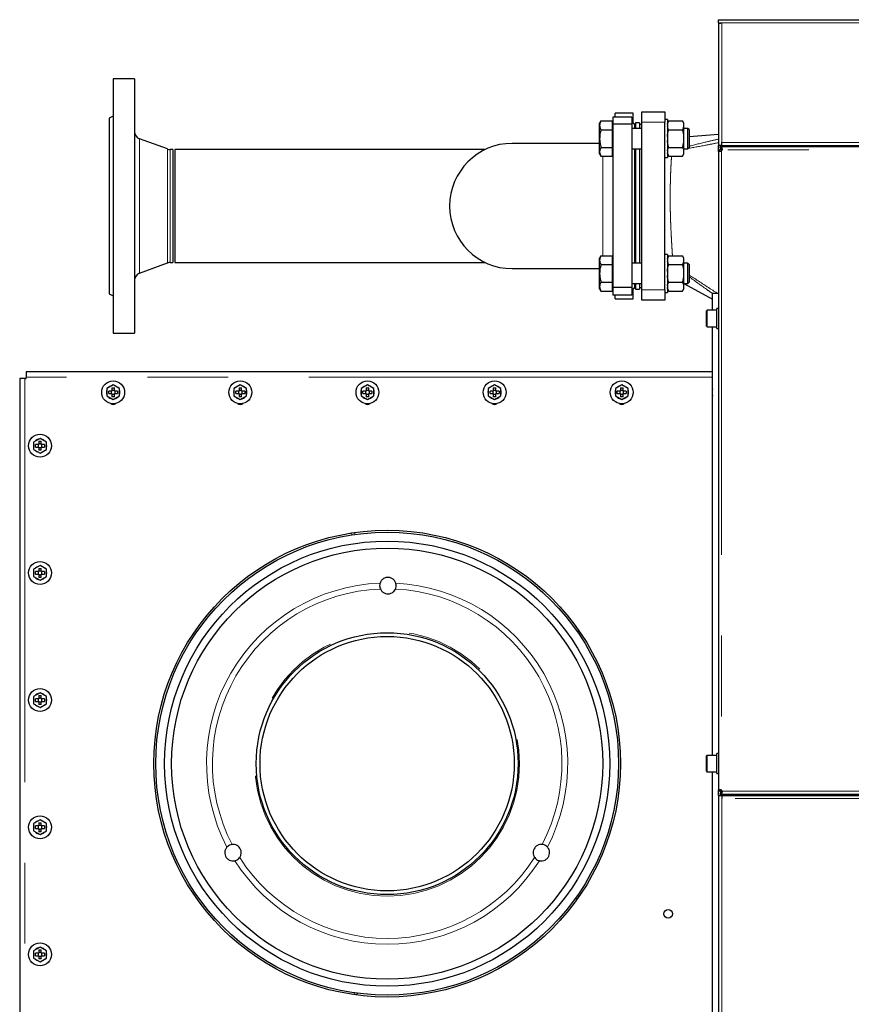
# Model space of a CAD drawing. Header units: millimetres. Extents: x 26 to 242, y 76 to 156.
# Tile 57 of 72: x 141 to 154, y 140 to 156. Entities that reach past the tile are written whole.
import ezdxf

# ---------------------------------------------------------------- set-up
doc = ezdxf.new("R2010")
doc.units = ezdxf.units.MM
doc.linetypes.add('PHANTOM', pattern=[12.7, 6.35, -1.27, 1.27, -1.27, 1.27, -1.27])

msp = doc.modelspace()

# ---------------------------------------------------------------- linework, layer by layer
at = {"color": 7, "linetype": 'Continuous', "lineweight": 25}
for p, q in [((152.133, 155.575), (152.133, 155.625)), ((152.133, 155.625), (152.183, 155.625)), ((152.183, 155.625), (165.653, 155.625)), ((152.133, 155.575), (152.183, 155.575)), ((152.133, 155.575), (152.133, 155.561)), ((152.133, 155.561), (152.133, 153.645)), ((152.158, 155.571), (152.158, 155.575)), ((142.948, 154.695), (142.608, 154.695)), ((142.608, 154.695), (142.608, 150.695)), ((142.948, 154.695), (142.948, 150.695)), ((142.608, 154.11), (142.548, 154.075)), ((150.768, 154.095), (150.468, 154.095)), ((150.468, 154.095), (150.468, 153.98)), ((150.788, 154.155), (150.508, 154.155)), ((150.508, 154.095), (150.508, 154.155)), ((150.768, 154.095), (150.768, 153.98)), ((150.788, 153.995), (150.788, 154.155)), ((150.928, 154.175), (151.288, 154.175)), ((150.928, 154.015), (150.928, 154.175)), ((151.288, 154.175), (151.288, 154.015)), ((142.548, 154.075), (142.548, 151.315)), ((150.283, 154.033), (150.262, 153.996)), ((150.262, 153.964), (150.262, 153.996)), ((150.262, 153.756), (150.262, 153.964)), ((150.283, 154.033), (150.462, 154.033)), ((150.462, 153.964), (150.462, 154.033)), ((150.468, 153.996), (150.462, 153.996)), ((150.462, 153.895), (150.462, 153.964)), ((150.768, 153.98), (150.468, 153.98)), ((150.468, 153.98), (150.468, 151.411)), ((150.808, 153.975), (150.768, 154.015)), ((150.768, 153.98), (150.768, 151.411)), ((150.828, 153.975), (150.788, 153.998)), ((150.828, 153.975), (150.808, 153.975)), ((150.808, 153.975), (150.808, 153.916)), ((150.888, 154.005), (150.828, 154.005)), ((150.828, 154.005), (150.828, 153.916)), ((150.888, 154.005), (150.888, 153.916)), ((150.928, 153.975), (150.888, 153.975)), ((150.928, 151.375), (150.928, 154.015)), ((151.328, 154.056), (151.288, 154.056)), ((151.288, 151.375), (151.288, 154.015)), ((151.328, 154.056), (151.328, 153.456)), ((151.348, 154.033), (151.328, 153.998)), ((151.348, 154.033), (151.568, 154.033)), ((151.588, 153.998), (151.568, 154.033)), ((151.588, 153.979), (151.588, 153.998)), ((151.588, 153.948), (151.588, 153.979)), ((151.588, 153.787), (151.588, 153.948)), ((150.283, 153.895), (150.462, 153.895)), ((150.462, 153.756), (150.462, 153.895)), ((150.928, 153.916), (150.768, 153.916)), ((151.348, 153.895), (151.568, 153.895)), ((151.648, 153.916), (151.588, 153.916)), ((151.588, 153.725), (151.588, 153.787)), ((151.668, 153.896), (151.648, 153.916)), ((151.648, 153.596), (151.648, 153.916)), ((151.668, 153.896), (151.668, 153.616)), ((152.133, 153.82), (151.668, 153.785)), ((143.466, 153.592), (143.027, 153.751)), ((150.262, 153.68), (148.888, 153.68)), ((150.262, 153.548), (150.262, 153.756)), ((150.283, 153.617), (150.462, 153.617)), ((150.462, 153.617), (150.462, 153.756)), ((150.462, 153.548), (150.462, 153.617)), ((151.348, 153.617), (151.568, 153.617)), ((151.588, 153.564), (151.588, 153.725)), ((151.648, 153.596), (151.668, 153.616)), ((152.133, 153.58), (152.133, 153.645)), ((152.183, 153.645), (152.133, 153.645)), ((152.158, 153.645), (152.158, 153.625)), ((152.158, 153.622), (152.158, 153.625)), ((189.065, 153.625), (152.158, 153.625)), ((152.158, 153.604), (152.158, 153.622)), ((152.183, 153.645), (152.183, 153.695)), ((152.183, 153.645), (165.653, 153.645)), ((153.529, 153.645), (153.529, 153.625)), ((153.581, 153.645), (153.581, 153.625)), ((153.685, 153.645), (153.685, 153.625)), ((153.737, 153.645), (153.737, 153.625)), ((143.548, 153.584), (143.507, 153.584)), ((143.548, 153.584), (143.548, 151.806)), ((148.464, 153.584), (143.578, 153.584)), ((143.578, 153.584), (143.578, 151.806)), ((150.262, 153.516), (150.262, 153.548)), ((150.262, 153.516), (150.283, 153.479)), ((150.283, 153.479), (150.462, 153.479)), ((150.462, 153.479), (150.462, 153.548)), ((150.462, 153.516), (150.468, 153.516)), ((150.768, 153.596), (150.928, 153.596)), ((150.808, 153.596), (150.808, 152.695)), ((150.828, 153.596), (150.828, 151.795)), ((150.888, 153.596), (150.888, 151.795)), ((151.328, 153.514), (151.348, 153.479)), ((151.348, 153.479), (151.568, 153.479)), ((151.568, 153.479), (151.588, 153.514)), ((151.588, 153.596), (151.648, 153.596)), ((151.588, 153.533), (151.588, 153.564)), ((151.588, 153.514), (151.588, 153.533)), ((152.133, 153.58), (152.153, 153.58)), ((152.133, 153.558), (152.133, 153.58)), ((152.133, 153.558), (152.133, 143.513)), ((152.153, 153.558), (152.133, 153.558)), ((152.153, 153.558), (152.153, 153.58)), ((152.178, 153.58), (152.153, 153.58)), ((152.188, 153.58), (152.178, 153.58)), ((151.288, 153.456), (151.328, 153.456)), ((150.808, 152.695), (150.808, 151.795)), ((150.283, 151.912), (150.262, 151.875)), ((150.283, 151.912), (150.462, 151.912)), ((150.462, 151.843), (150.462, 151.912)), ((151.328, 151.935), (151.288, 151.935)), ((151.328, 151.935), (151.328, 151.335)), ((151.348, 151.912), (151.328, 151.877)), ((151.348, 151.912), (151.568, 151.912)), ((151.588, 151.877), (151.568, 151.912)), ((143.027, 151.639), (143.466, 151.799)), ((143.507, 151.806), (143.548, 151.806)), ((143.578, 151.806), (148.464, 151.806)), ((150.262, 151.843), (150.262, 151.875)), ((150.262, 151.635), (150.262, 151.843)), ((150.283, 151.773), (150.462, 151.773)), ((150.468, 151.875), (150.462, 151.875)), ((150.462, 151.773), (150.462, 151.843)), ((150.462, 151.635), (150.462, 151.773)), ((150.928, 151.795), (150.768, 151.795)), ((151.348, 151.773), (151.568, 151.773)), ((151.588, 151.858), (151.588, 151.877)), ((151.588, 151.827), (151.588, 151.858)), ((151.588, 151.666), (151.588, 151.827)), ((151.648, 151.795), (151.588, 151.795)), ((151.668, 151.775), (151.648, 151.795)), ((151.648, 151.475), (151.648, 151.795)), ((151.668, 151.775), (151.668, 151.495)), ((148.888, 151.71), (150.262, 151.71)), ((150.262, 151.427), (150.262, 151.635)), ((150.462, 151.496), (150.462, 151.635)), ((151.588, 151.604), (151.588, 151.666)), ((151.588, 151.442), (151.588, 151.604)), ((150.283, 151.496), (150.462, 151.496)), ((150.462, 151.427), (150.462, 151.496)), ((150.768, 151.475), (150.928, 151.475)), ((150.808, 151.475), (150.808, 151.415)), ((150.828, 151.475), (150.828, 151.385)), ((150.888, 151.475), (150.888, 151.385)), ((151.348, 151.496), (151.568, 151.496)), ((151.588, 151.475), (151.648, 151.475)), ((151.588, 151.474), (152.038, 151.232)), ((151.648, 151.475), (151.668, 151.495)), ((142.548, 151.315), (142.608, 151.281)), ((150.262, 151.395), (150.262, 151.427)), ((150.262, 151.395), (150.283, 151.358)), ((150.283, 151.358), (150.462, 151.358)), ((150.462, 151.358), (150.462, 151.427)), ((150.462, 151.395), (150.468, 151.395)), ((150.768, 151.411), (150.468, 151.411)), ((150.468, 151.411), (150.468, 151.295)), ((150.768, 151.295), (150.468, 151.295)), ((150.508, 151.235), (150.508, 151.295)), ((150.768, 151.375), (150.808, 151.415)), ((150.768, 151.411), (150.768, 151.295)), ((150.788, 151.392), (150.828, 151.415)), ((150.788, 151.235), (150.788, 151.395)), ((150.808, 151.415), (150.828, 151.415)), ((150.828, 151.385), (150.888, 151.385)), ((150.888, 151.415), (150.928, 151.415)), ((150.928, 151.215), (150.928, 151.375)), ((151.288, 151.375), (151.288, 151.215)), ((151.288, 151.335), (151.328, 151.335)), ((151.328, 151.393), (151.348, 151.358)), ((151.348, 151.358), (151.568, 151.358)), ((151.568, 151.358), (151.588, 151.393)), ((151.588, 151.411), (151.588, 151.442)), ((151.588, 151.393), (151.588, 151.411)), ((152.038, 151.056), (152.038, 151.325)), ((152.038, 151.325), (152.133, 151.325)), ((152.04, 151.325), (152.133, 151.325)), ((150.508, 151.235), (150.788, 151.235)), ((151.288, 151.215), (150.928, 151.215)), ((151.943, 150.806), (151.943, 151.046)), ((152.103, 151.056), (151.953, 151.056)), ((152.133, 151.083), (152.103, 151.083)), ((152.103, 150.769), (152.103, 151.083)), ((142.608, 150.695), (142.948, 150.695)), ((151.953, 150.796), (152.103, 150.796)), ((152.038, 144.056), (152.038, 150.796)), ((152.103, 150.769), (152.133, 150.769)), ((141.24, 150.085), (141.24, 150.005)), ((152.038, 150.085), (141.24, 150.085)), ((141.22, 149.985), (141.14, 149.985)), ((141.14, 149.985), (141.14, 137.865)), ((141.22, 149.985), (141.24, 149.985)), ((141.24, 149.985), (141.24, 150.005)), ((142.61, 149.881), (142.51, 149.823)), ((142.51, 149.823), (142.51, 149.708)), ((142.59, 149.785), (142.54, 149.785)), ((142.54, 149.745), (142.54, 149.785)), ((142.54, 149.745), (142.59, 149.745)), ((142.58, 149.785), (142.58, 149.745)), ((142.59, 149.836), (142.63, 149.836)), ((142.59, 149.836), (142.59, 149.785)), ((142.63, 149.795), (142.59, 149.795)), ((142.59, 149.745), (142.59, 149.695)), ((142.71, 149.823), (142.61, 149.881)), ((142.63, 149.785), (142.63, 149.836)), ((142.681, 149.785), (142.63, 149.785)), ((142.63, 149.695), (142.63, 149.745)), ((142.63, 149.745), (142.681, 149.745)), ((142.64, 149.745), (142.64, 149.785)), ((142.681, 149.785), (142.681, 149.745)), ((142.71, 149.708), (142.71, 149.823)), ((144.61, 149.881), (144.51, 149.823)), ((144.51, 149.823), (144.51, 149.708)), ((144.59, 149.785), (144.54, 149.785)), ((144.54, 149.745), (144.54, 149.785)), ((144.54, 149.745), (144.59, 149.745)), ((144.58, 149.785), (144.58, 149.745)), ((144.59, 149.836), (144.63, 149.836)), ((144.59, 149.836), (144.59, 149.785)), ((144.63, 149.795), (144.59, 149.795)), ((144.59, 149.745), (144.59, 149.695)), ((144.71, 149.823), (144.61, 149.881)), ((144.63, 149.785), (144.63, 149.836)), ((144.681, 149.785), (144.63, 149.785)), ((144.63, 149.695), (144.63, 149.745)), ((144.63, 149.745), (144.681, 149.745)), ((144.64, 149.745), (144.64, 149.785)), ((144.681, 149.785), (144.681, 149.745)), ((144.71, 149.708), (144.71, 149.823)), ((146.61, 149.881), (146.51, 149.823)), ((146.51, 149.823), (146.51, 149.708)), ((146.59, 149.785), (146.54, 149.785)), ((146.54, 149.745), (146.54, 149.785)), ((146.54, 149.745), (146.59, 149.745)), ((146.58, 149.785), (146.58, 149.745)), ((146.59, 149.836), (146.63, 149.836)), ((146.59, 149.836), (146.59, 149.785)), ((146.63, 149.795), (146.59, 149.795)), ((146.59, 149.745), (146.59, 149.695)), ((146.71, 149.823), (146.61, 149.881)), ((146.63, 149.785), (146.63, 149.836)), ((146.681, 149.785), (146.63, 149.785)), ((146.63, 149.695), (146.63, 149.745)), ((146.63, 149.745), (146.681, 149.745)), ((146.64, 149.745), (146.64, 149.785)), ((146.681, 149.785), (146.681, 149.745)), ((146.71, 149.708), (146.71, 149.823)), ((148.61, 149.881), (148.51, 149.823)), ((148.51, 149.823), (148.51, 149.708)), ((148.59, 149.785), (148.54, 149.785)), ((148.54, 149.745), (148.54, 149.785)), ((148.54, 149.745), (148.59, 149.745)), ((148.58, 149.785), (148.58, 149.745)), ((148.59, 149.836), (148.63, 149.836)), ((148.59, 149.836), (148.59, 149.785)), ((148.63, 149.795), (148.59, 149.795)), ((148.59, 149.745), (148.59, 149.695)), ((148.71, 149.823), (148.61, 149.881)), ((148.63, 149.785), (148.63, 149.836)), ((148.681, 149.785), (148.63, 149.785)), ((148.63, 149.695), (148.63, 149.745)), ((148.63, 149.745), (148.681, 149.745)), ((148.64, 149.745), (148.64, 149.785)), ((148.681, 149.785), (148.681, 149.745)), ((148.71, 149.708), (148.71, 149.823)), ((150.61, 149.881), (150.51, 149.823)), ((150.51, 149.823), (150.51, 149.708)), ((150.59, 149.785), (150.54, 149.785)), ((150.54, 149.745), (150.54, 149.785)), ((150.54, 149.745), (150.59, 149.745)), ((150.58, 149.785), (150.58, 149.745)), ((150.59, 149.836), (150.63, 149.836)), ((150.59, 149.836), (150.59, 149.785)), ((150.63, 149.795), (150.59, 149.795)), ((150.59, 149.745), (150.59, 149.695)), ((150.71, 149.823), (150.61, 149.881)), ((150.63, 149.785), (150.63, 149.836)), ((150.681, 149.785), (150.63, 149.785)), ((150.63, 149.695), (150.63, 149.745)), ((150.63, 149.745), (150.681, 149.745)), ((150.64, 149.745), (150.64, 149.785)), ((150.681, 149.785), (150.681, 149.745)), ((150.71, 149.708), (150.71, 149.823)), ((142.51, 149.708), (142.61, 149.65)), ((142.59, 149.735), (142.63, 149.735)), ((142.63, 149.695), (142.59, 149.695)), ((142.61, 149.65), (142.71, 149.708)), ((144.51, 149.708), (144.61, 149.65)), ((144.59, 149.735), (144.63, 149.735)), ((144.63, 149.695), (144.59, 149.695)), ((144.61, 149.65), (144.71, 149.708)), ((146.51, 149.708), (146.61, 149.65)), ((146.59, 149.735), (146.63, 149.735)), ((146.63, 149.695), (146.59, 149.695)), ((146.61, 149.65), (146.71, 149.708)), ((148.51, 149.708), (148.61, 149.65)), ((148.59, 149.735), (148.63, 149.735)), ((148.63, 149.695), (148.59, 149.695)), ((148.61, 149.65), (148.71, 149.708)), ((150.51, 149.708), (150.61, 149.65)), ((150.59, 149.735), (150.63, 149.735)), ((150.63, 149.695), (150.59, 149.695)), ((150.61, 149.65), (150.71, 149.708)), ((141.46, 149.041), (141.36, 148.983)), ((141.36, 148.983), (141.36, 148.868)), ((141.44, 148.996), (141.48, 148.996)), ((141.44, 148.996), (141.44, 148.945)), ((141.56, 148.983), (141.46, 149.041)), ((141.48, 148.945), (141.48, 148.996)), ((141.56, 148.868), (141.56, 148.983)), ((141.36, 148.868), (141.46, 148.81)), ((141.44, 148.945), (141.39, 148.945)), ((141.39, 148.905), (141.39, 148.945)), ((141.39, 148.905), (141.44, 148.905)), ((141.43, 148.945), (141.43, 148.905)), ((141.48, 148.955), (141.44, 148.955)), ((141.44, 148.905), (141.44, 148.855)), ((141.44, 148.895), (141.48, 148.895)), ((141.48, 148.855), (141.44, 148.855)), ((141.46, 148.81), (141.56, 148.868)), ((141.531, 148.945), (141.48, 148.945)), ((141.48, 148.855), (141.48, 148.905)), ((141.48, 148.905), (141.531, 148.905)), ((141.49, 148.905), (141.49, 148.945)), ((141.531, 148.945), (141.531, 148.905)), ((141.46, 147.041), (141.36, 146.983)), ((141.36, 146.983), (141.36, 146.868)), ((141.44, 146.996), (141.48, 146.996)), ((141.44, 146.996), (141.44, 146.945)), ((141.48, 146.955), (141.44, 146.955)), ((141.56, 146.983), (141.46, 147.041)), ((141.48, 146.945), (141.48, 146.996)), ((141.56, 146.868), (141.56, 146.983)), ((141.36, 146.868), (141.46, 146.81)), ((141.44, 146.945), (141.39, 146.945)), ((141.39, 146.905), (141.39, 146.945)), ((141.39, 146.905), (141.44, 146.905)), ((141.43, 146.945), (141.43, 146.905)), ((141.44, 146.905), (141.44, 146.855)), ((141.44, 146.895), (141.48, 146.895)), ((141.48, 146.855), (141.44, 146.855)), ((141.46, 146.81), (141.56, 146.868)), ((141.531, 146.945), (141.48, 146.945)), ((141.48, 146.855), (141.48, 146.905)), ((141.48, 146.905), (141.531, 146.905)), ((141.49, 146.905), (141.49, 146.945)), ((141.531, 146.945), (141.531, 146.905)), ((141.46, 145.041), (141.36, 144.983)), ((141.36, 144.983), (141.36, 144.868)), ((141.44, 144.945), (141.39, 144.945)), ((141.39, 144.905), (141.39, 144.945)), ((141.43, 144.945), (141.43, 144.905)), ((141.44, 144.996), (141.48, 144.996)), ((141.44, 144.996), (141.44, 144.945)), ((141.48, 144.955), (141.44, 144.955)), ((141.56, 144.983), (141.46, 145.041)), ((141.48, 144.945), (141.48, 144.996)), ((141.531, 144.945), (141.48, 144.945)), ((141.49, 144.905), (141.49, 144.945)), ((141.531, 144.945), (141.531, 144.905)), ((141.56, 144.868), (141.56, 144.983)), ((141.36, 144.868), (141.46, 144.81)), ((141.39, 144.905), (141.44, 144.905)), ((141.44, 144.905), (141.44, 144.855)), ((141.44, 144.895), (141.48, 144.895)), ((141.48, 144.855), (141.44, 144.855)), ((141.46, 144.81), (141.56, 144.868)), ((141.48, 144.855), (141.48, 144.905)), ((141.48, 144.905), (141.531, 144.905)), ((151.943, 143.806), (151.943, 144.046)), ((152.103, 144.056), (151.953, 144.056)), ((152.133, 144.083), (152.103, 144.083)), ((152.103, 143.769), (152.103, 144.083)), ((151.953, 143.796), (152.103, 143.796)), ((152.038, 137.056), (152.038, 143.796)), ((152.103, 143.769), (152.133, 143.769)), ((152.133, 143.513), (152.153, 143.513)), ((152.133, 143.49), (152.133, 143.513)), ((152.133, 143.425), (152.133, 143.49)), ((152.153, 143.49), (152.133, 143.49)), ((152.133, 143.425), (152.133, 132.29)), ((152.133, 143.425), (152.183, 143.425)), ((152.153, 143.49), (152.153, 143.513)), ((152.153, 143.49), (152.178, 143.49)), ((152.158, 143.467), (152.158, 143.448)), ((152.158, 143.445), (152.158, 143.448)), ((152.158, 143.445), (189.065, 143.445)), ((152.158, 143.445), (152.158, 143.425)), ((152.178, 143.49), (152.188, 143.49)), ((152.183, 143.425), (152.183, 143.375)), ((152.183, 143.425), (171.443, 143.425)), ((141.46, 143.041), (141.36, 142.983)), ((141.36, 142.983), (141.36, 142.868)), ((141.44, 142.945), (141.39, 142.945)), ((141.39, 142.905), (141.39, 142.945)), ((141.43, 142.945), (141.43, 142.905)), ((141.44, 142.996), (141.48, 142.996)), ((141.44, 142.996), (141.44, 142.945)), ((141.48, 142.955), (141.44, 142.955)), ((141.56, 142.983), (141.46, 143.041)), ((141.48, 142.945), (141.48, 142.996)), ((141.531, 142.945), (141.48, 142.945)), ((141.49, 142.905), (141.49, 142.945)), ((141.531, 142.945), (141.531, 142.905)), ((141.56, 142.868), (141.56, 142.983)), ((141.36, 142.868), (141.46, 142.81)), ((141.39, 142.905), (141.44, 142.905)), ((141.44, 142.905), (141.44, 142.855)), ((141.44, 142.895), (141.48, 142.895)), ((141.48, 142.855), (141.44, 142.855)), ((141.46, 142.81), (141.56, 142.868)), ((141.48, 142.855), (141.48, 142.905)), ((141.48, 142.905), (141.531, 142.905)), ((141.46, 141.041), (141.36, 140.983)), ((141.36, 140.983), (141.36, 140.868)), ((141.44, 140.945), (141.39, 140.945)), ((141.39, 140.905), (141.39, 140.945)), ((141.43, 140.945), (141.43, 140.905)), ((141.44, 140.996), (141.48, 140.996)), ((141.44, 140.996), (141.44, 140.945)), ((141.48, 140.955), (141.44, 140.955)), ((141.56, 140.983), (141.46, 141.041)), ((141.48, 140.945), (141.48, 140.996)), ((141.531, 140.945), (141.48, 140.945)), ((141.49, 140.905), (141.49, 140.945)), ((141.531, 140.945), (141.531, 140.905)), ((141.56, 140.868), (141.56, 140.983)), ((141.36, 140.868), (141.46, 140.81)), ((141.39, 140.905), (141.44, 140.905)), ((141.44, 140.905), (141.44, 140.855)), ((141.44, 140.895), (141.48, 140.895)), ((141.48, 140.855), (141.44, 140.855)), ((141.46, 140.81), (141.56, 140.868)), ((141.48, 140.855), (141.48, 140.905)), ((141.48, 140.905), (141.531, 140.905))]:
    msp.add_line(p, q, dxfattribs=at)
at = {"color": 8, "linetype": 'PHANTOM', "lineweight": 18}
for p, q in [((152.183, 155.575), (152.183, 153.695)), ((152.183, 155.575), (165.653, 155.575)), ((151.288, 154.015), (150.928, 154.015)), ((143.027, 153.751), (143.027, 151.639)), ((152.183, 153.695), (165.653, 153.695)), ((143.466, 153.592), (143.466, 151.799)), ((143.507, 153.584), (143.507, 151.806)), ((152.178, 153.58), (152.178, 153.558)), ((152.178, 153.558), (152.178, 143.513)), ((189.11, 153.58), (152.188, 153.58)), ((150.928, 151.375), (151.288, 151.375)), ((151.953, 151.056), (151.953, 150.796)), ((141.22, 149.985), (141.22, 137.865)), ((152.038, 150.005), (141.24, 150.005)), ((146.334, 147.548), (146.385, 147.526)), ((146.375, 147.555), (146.427, 147.532)), ((149.895, 146.022), (149.948, 146)), ((149.92, 145.988), (149.971, 145.965)), ((151.953, 144.056), (151.953, 143.796)), ((152.178, 143.513), (152.178, 143.49)), ((152.188, 143.49), (189.11, 143.49)), ((152.183, 143.375), (152.183, 132.275)), ((171.443, 143.375), (152.183, 143.375)), ((149.948, 141.852), (149.896, 141.829)), ((149.924, 141.817), (149.871, 141.794)), ((146.426, 140.319), (146.374, 140.296)), ((146.469, 140.313), (146.416, 140.29))]:
    msp.add_line(p, q, dxfattribs=at)
at = {"color": 7, "linetype": 'Continuous', "lineweight": 25}
for centre, radius in [((142.61, 149.765), 0.18), ((144.61, 149.765), 0.18), ((146.61, 149.765), 0.18), ((148.61, 149.765), 0.18), ((150.61, 149.765), 0.18), ((141.46, 148.925), 0.18), ((146.92, 143.925), 3.67), ((146.92, 143.925), 3.64), ((146.92, 143.925), 3.5), ((146.92, 143.925), 3.39), ((141.46, 146.925), 0.18), ((146.92, 143.925), 2.06), ((146.92, 143.925), 2), ((141.46, 144.925), 0.18), ((141.46, 142.925), 0.18), ((151.34, 141.565), 0.068), ((141.46, 140.925), 0.18)]:
    msp.add_circle(centre, radius, dxfattribs=at)
at = {"color": 8, "linetype": 'PHANTOM', "lineweight": 18}
msp.add_circle((146.92, 143.925), 2.083, dxfattribs=at)
at = {"color": 7, "linetype": 'Continuous', "lineweight": 25}
for centre, radius, start, end in [((143.068, 153.864), 0.12, 180, 250), ((148.888, 152.695), 0.985, 90, 270), ((143.507, 153.704), 0.12, 250, 270), ((152.158, 153.58), 0.03, 310.8816, 359.9332), ((143.507, 151.686), 0.12, 90, 110), ((143.068, 151.527), 0.12, 110, 180), ((151.953, 151.046), 0.01, 90, 180), ((151.953, 150.806), 0.01, 180, 270), ((142.61, 149.765), 0.105, 162.2472, 197.7528), ((142.61, 149.765), 0.105, 102.2472, 137.7528), ((142.61, 149.765), 0.105, 42.2472, 77.7528), ((142.61, 149.765), 0.105, 342.2472, 17.7528), ((144.61, 149.765), 0.105, 162.2472, 197.7528), ((144.61, 149.765), 0.105, 102.2472, 137.7528), ((144.61, 149.765), 0.105, 42.2472, 77.7528), ((144.61, 149.765), 0.105, 342.2472, 17.7528), ((146.61, 149.765), 0.105, 162.2472, 197.7528), ((146.61, 149.765), 0.105, 102.2472, 137.7528), ((146.61, 149.765), 0.105, 42.2472, 77.7528), ((146.61, 149.765), 0.105, 342.2472, 17.7528), ((148.61, 149.765), 0.105, 162.2472, 197.7528), ((148.61, 149.765), 0.105, 102.2472, 137.7528), ((148.61, 149.765), 0.105, 42.2472, 77.7528), ((148.61, 149.765), 0.105, 342.2472, 17.7528), ((150.61, 149.765), 0.105, 162.2472, 197.7528), ((150.61, 149.765), 0.105, 102.2472, 137.7528), ((150.61, 149.765), 0.105, 42.2472, 77.7528), ((150.61, 149.765), 0.105, 342.2472, 17.7528), ((152.21, 149.765), 0.18, 163.0308, 196.9692), ((142.61, 149.765), 0.105, 222.2472, 257.7528), ((142.61, 149.64), 0.065, 230.5616, 309.4384), ((142.61, 149.765), 0.105, 282.2472, 317.7528), ((144.61, 149.765), 0.105, 222.2472, 257.7528), ((144.61, 149.64), 0.065, 230.5616, 309.4384), ((144.61, 149.765), 0.105, 282.2472, 317.7528), ((146.61, 149.765), 0.105, 222.2472, 257.7528), ((146.61, 149.64), 0.065, 230.5616, 309.4384), ((146.61, 149.765), 0.105, 282.2472, 317.7528), ((148.61, 149.765), 0.105, 222.2472, 257.7528), ((148.61, 149.64), 0.065, 230.5616, 309.4384), ((148.61, 149.765), 0.105, 282.2472, 317.7528), ((150.61, 149.765), 0.105, 222.2472, 257.7528), ((150.61, 149.64), 0.065, 230.5616, 309.4384), ((150.61, 149.765), 0.105, 282.2472, 317.7528), ((141.46, 148.925), 0.105, 102.2472, 137.7528), ((141.46, 148.925), 0.105, 42.2472, 77.7528), ((141.46, 148.925), 0.105, 162.2472, 197.7528), ((141.46, 148.925), 0.105, 222.2472, 257.7528), ((141.46, 148.925), 0.105, 282.2472, 317.7528), ((141.46, 148.925), 0.105, 342.2472, 17.7528), ((141.46, 146.925), 0.105, 162.2472, 197.7528), ((141.46, 146.925), 0.105, 102.2472, 137.7528), ((141.46, 146.925), 0.105, 42.2472, 77.7528), ((141.46, 146.925), 0.105, 342.2472, 17.7528), ((141.46, 146.925), 0.105, 222.2472, 257.7528), ((141.46, 146.925), 0.105, 282.2472, 317.7528), ((141.46, 144.925), 0.105, 162.2472, 197.7528), ((141.46, 144.925), 0.105, 102.2472, 137.7528), ((141.46, 144.925), 0.105, 42.2472, 77.7528), ((141.46, 144.925), 0.105, 342.2472, 17.7528), ((141.46, 144.925), 0.105, 222.2472, 257.7528), ((141.46, 144.925), 0.105, 282.2472, 317.7528), ((151.953, 144.046), 0.01, 90, 180), ((151.953, 143.806), 0.01, 180, 270), ((152.158, 143.49), 0.03, 0.0668, 49.1184), ((141.46, 142.925), 0.105, 162.2472, 197.7528), ((141.46, 142.925), 0.105, 102.2472, 137.7528), ((141.46, 142.925), 0.105, 42.2472, 77.7528), ((141.46, 142.925), 0.105, 342.2472, 17.7528), ((141.46, 142.925), 0.105, 222.2472, 257.7528), ((141.46, 142.925), 0.105, 282.2472, 317.7528), ((141.46, 140.925), 0.105, 162.2472, 197.7528), ((141.46, 140.925), 0.105, 102.2472, 137.7528), ((141.46, 140.925), 0.105, 42.2472, 77.7528), ((141.46, 140.925), 0.105, 342.2472, 17.7528), ((141.46, 140.925), 0.105, 222.2472, 257.7528), ((141.46, 140.925), 0.105, 282.2472, 317.7528)]:
    msp.add_arc(centre, radius, start, end, dxfattribs=at)
at = {"color": 8, "linetype": 'PHANTOM', "lineweight": 18}
for radius, start, end in [(2.841, 92.2682, 207.4954), (2.749, 92.2309, 207.5323), (2.749, 332.4677, 87.296), (2.841, 332.5046, 87.2587), (2.841, 212.5046, 327.4954), (2.749, 212.4677, 327.5323)]:
    msp.add_arc((146.92, 143.925), radius, start, end, dxfattribs=at)
at = {"color": 7, "linetype": 'Continuous', "lineweight": 25}
for points, knots in [([(152.133, 155.561), (152.134, 155.562), (152.135, 155.564), (152.144, 155.567), (152.157, 155.571), (152.171, 155.573), (152.18, 155.575), (152.183, 155.575)], [0, 0, 0, 0, 0.21815, 0.436308, 0.654482, 0.872644, 1, 1, 1, 1]), ([(150.283, 154.033), (150.281, 154.029), (150.274, 154.015), (150.264, 153.992), (150.263, 153.973), (150.262, 153.964)], [0, 0, 0, 0, 0.1948, 0.594661, 1, 1, 1, 1]), ([(150.262, 153.964), (150.262, 153.959), (150.263, 153.945), (150.269, 153.921), (150.279, 153.904), (150.283, 153.895)], [0, 0, 0, 0, 0.219148, 0.607271, 1, 1, 1, 1]), ([(151.328, 153.979), (151.329, 153.984), (151.332, 154.002), (151.341, 154.02), (151.348, 154.033)], [0, 0, 0, 0, 0.230807, 1, 1, 1, 1]), ([(151.348, 153.895), (151.345, 153.9), (151.335, 153.918), (151.331, 153.936), (151.328, 153.948)], [0, 0, 0, 0, 0.3166734, 1, 1, 1, 1]), ([(151.588, 153.979), (151.587, 153.984), (151.584, 154.002), (151.575, 154.02), (151.568, 154.033)], [0, 0, 0, 0, 0.230807, 1, 1, 1, 1]), ([(151.568, 153.895), (151.571, 153.9), (151.581, 153.918), (151.585, 153.936), (151.588, 153.948)], [0, 0, 0, 0, 0.316674, 1, 1, 1, 1]), ([(150.283, 153.895), (150.277, 153.872), (150.265, 153.827), (150.263, 153.78), (150.262, 153.756)], [0, 0, 0, 0, 0.4954598, 1, 1, 1, 1]), ([(151.328, 153.787), (151.328, 153.788), (151.331, 153.825), (151.34, 153.86), (151.348, 153.895)], [0, 0, 0, 0, 0.030004, 1, 1, 1, 1]), ([(151.588, 153.787), (151.588, 153.788), (151.585, 153.825), (151.576, 153.86), (151.568, 153.895)], [0, 0, 0, 0, 0.030004, 1, 1, 1, 1]), ([(150.262, 153.756), (150.262, 153.753), (150.262, 153.728), (150.267, 153.681), (150.278, 153.639), (150.283, 153.617)], [0, 0, 0, 0, 0.0701, 0.530793, 1, 1, 1, 1]), ([(150.283, 153.617), (150.277, 153.606), (150.265, 153.584), (150.263, 153.56), (150.262, 153.548)], [0, 0, 0, 0, 0.495455, 1, 1, 1, 1]), ([(151.348, 153.617), (151.347, 153.621), (151.337, 153.656), (151.332, 153.693), (151.328, 153.725)], [0, 0, 0, 0, 0.107792, 1, 1, 1, 1]), ([(151.328, 153.564), (151.328, 153.564), (151.331, 153.582), (151.34, 153.6), (151.348, 153.617)], [0, 0, 0, 0, 0.030003, 1, 1, 1, 1]), ([(151.568, 153.617), (151.569, 153.621), (151.579, 153.656), (151.584, 153.693), (151.588, 153.725)], [0, 0, 0, 0, 0.107792, 1, 1, 1, 1]), ([(151.588, 153.564), (151.588, 153.564), (151.585, 153.582), (151.576, 153.6), (151.568, 153.617)], [0, 0, 0, 0, 0.030003, 1, 1, 1, 1]), ([(152.158, 153.622), (152.16, 153.622), (152.165, 153.622), (152.17, 153.621), (152.175, 153.618), (152.18, 153.614), (152.184, 153.608), (152.186, 153.6), (152.188, 153.591), (152.188, 153.584), (152.188, 153.58)], [0, 0, 0, 0, 0.088508, 0.183975, 0.291067, 0.411863, 0.54562, 0.69052, 0.841941, 1, 1, 1, 1]), ([(150.262, 153.548), (150.262, 153.547), (150.262, 153.534), (150.267, 153.511), (150.278, 153.49), (150.283, 153.479)], [0, 0, 0, 0, 0.070099, 0.530793, 1, 1, 1, 1]), ([(151.348, 153.479), (151.347, 153.481), (151.337, 153.498), (151.332, 153.517), (151.328, 153.533)], [0, 0, 0, 0, 0.107792, 1, 1, 1, 1]), ([(151.568, 153.479), (151.569, 153.481), (151.579, 153.498), (151.584, 153.517), (151.588, 153.533)], [0, 0, 0, 0, 0.107792, 1, 1, 1, 1]), ([(152.178, 153.558), (152.175, 153.557), (152.17, 153.554), (152.162, 153.552), (152.153, 153.551), (152.146, 153.55), (152.14, 153.551), (152.136, 153.552), (152.133, 153.554), (152.133, 153.557), (152.133, 153.558)], [0, 0, 0, 0, 0.115365, 0.238993, 0.36818, 0.50001, 0.631879, 0.760888, 0.883221, 1, 1, 1, 1]), ([(152.16, 153.55), (152.159, 153.55), (152.157, 153.551), (152.155, 153.552), (152.153, 153.554), (152.153, 153.557), (152.153, 153.558)], [0, 0, 0, 0, 0.2499163, 0.4998412, 0.7475171, 1, 1, 1, 1]), ([(152.158, 153.604), (152.162, 153.604), (152.168, 153.603), (152.175, 153.602), (152.18, 153.599), (152.184, 153.596), (152.186, 153.592), (152.188, 153.586), (152.188, 153.582), (152.188, 153.58)], [0, 0, 0, 0, 0.249269, 0.374513, 0.499741, 0.624878, 0.749977, 0.873999, 1, 1, 1, 1]), ([(150.283, 151.912), (150.281, 151.907), (150.274, 151.894), (150.264, 151.871), (150.263, 151.852), (150.262, 151.843)], [0, 0, 0, 0, 0.1948, 0.594661, 1, 1, 1, 1]), ([(151.328, 151.858), (151.329, 151.862), (151.332, 151.881), (151.341, 151.898), (151.348, 151.912)], [0, 0, 0, 0, 0.230807, 1, 1, 1, 1]), ([(151.588, 151.858), (151.587, 151.862), (151.584, 151.881), (151.575, 151.898), (151.568, 151.912)], [0, 0, 0, 0, 0.230807, 1, 1, 1, 1]), ([(150.262, 151.843), (150.262, 151.837), (150.263, 151.823), (150.269, 151.8), (150.279, 151.782), (150.283, 151.773)], [0, 0, 0, 0, 0.219148, 0.607271, 1, 1, 1, 1]), ([(150.283, 151.773), (150.277, 151.751), (150.265, 151.705), (150.263, 151.658), (150.262, 151.635)], [0, 0, 0, 0, 0.495456, 1, 1, 1, 1]), ([(151.348, 151.773), (151.345, 151.779), (151.335, 151.796), (151.331, 151.815), (151.328, 151.827)], [0, 0, 0, 0, 0.31667, 1, 1, 1, 1]), ([(151.328, 151.666), (151.328, 151.667), (151.331, 151.703), (151.34, 151.739), (151.348, 151.773)], [0, 0, 0, 0, 0.030015, 1, 1, 1, 1]), ([(151.568, 151.773), (151.571, 151.779), (151.581, 151.796), (151.585, 151.815), (151.588, 151.827)], [0, 0, 0, 0, 0.31667, 1, 1, 1, 1]), ([(151.588, 151.666), (151.588, 151.667), (151.585, 151.703), (151.576, 151.739), (151.568, 151.773)], [0, 0, 0, 0, 0.030015, 1, 1, 1, 1]), ([(150.262, 151.635), (150.262, 151.631), (150.262, 151.607), (150.267, 151.56), (150.278, 151.517), (150.283, 151.496)], [0, 0, 0, 0, 0.0701, 0.530784, 1, 1, 1, 1]), ([(151.348, 151.496), (151.347, 151.5), (151.337, 151.535), (151.332, 151.571), (151.328, 151.604)], [0, 0, 0, 0, 0.107801, 1, 1, 1, 1]), ([(151.568, 151.496), (151.569, 151.5), (151.579, 151.535), (151.584, 151.571), (151.588, 151.604)], [0, 0, 0, 0, 0.107802, 1, 1, 1, 1]), ([(150.283, 151.496), (150.277, 151.485), (150.265, 151.462), (150.263, 151.439), (150.262, 151.427)], [0, 0, 0, 0, 0.495455, 1, 1, 1, 1]), ([(151.328, 151.442), (151.328, 151.443), (151.331, 151.461), (151.34, 151.479), (151.348, 151.496)], [0, 0, 0, 0, 0.0300034, 1, 1, 1, 1]), ([(151.588, 151.442), (151.588, 151.443), (151.585, 151.461), (151.576, 151.479), (151.568, 151.496)], [0, 0, 0, 0, 0.030003, 1, 1, 1, 1]), ([(150.262, 151.427), (150.262, 151.425), (150.262, 151.413), (150.267, 151.389), (150.278, 151.368), (150.283, 151.358)], [0, 0, 0, 0, 0.0700952, 0.5307886, 1, 1, 1, 1]), ([(151.348, 151.358), (151.347, 151.36), (151.337, 151.377), (151.332, 151.395), (151.328, 151.411)], [0, 0, 0, 0, 0.107792, 1, 1, 1, 1]), ([(151.568, 151.358), (151.569, 151.36), (151.579, 151.377), (151.584, 151.395), (151.588, 151.411)], [0, 0, 0, 0, 0.107792, 1, 1, 1, 1]), ([(147.056, 146.763), (147.05, 146.777), (147.039, 146.805), (147.005, 146.836), (146.964, 146.854), (146.92, 146.857), (146.879, 146.847), (146.843, 146.823), (146.819, 146.794), (146.811, 146.773), (146.808, 146.764)], [0, 0, 0, 0, 0.136935, 0.274071, 0.407064, 0.535171, 0.660878, 0.787349, 0.917334, 1, 1, 1, 1]), ([(146.808, 146.764), (146.806, 146.757), (146.801, 146.738), (146.801, 146.705), (146.809, 146.683), (146.813, 146.672)], [0, 0, 0, 0, 0.260738, 0.630926, 1, 1, 1, 1]), ([(146.813, 146.672), (146.821, 146.659), (146.835, 146.634), (146.872, 146.607), (146.915, 146.594), (146.958, 146.596), (146.998, 146.611), (147.03, 146.637), (147.044, 146.66), (147.05, 146.671)], [0, 0, 0, 0, 0.150938, 0.302125, 0.448163, 0.588506, 0.727015, 0.868097, 1, 1, 1, 1]), ([(147.05, 146.671), (147.054, 146.682), (147.062, 146.704), (147.063, 146.737), (147.058, 146.756), (147.056, 146.763)], [0, 0, 0, 0, 0.369076, 0.739271, 1, 1, 1, 1]), ([(152.133, 143.513), (152.133, 143.514), (152.133, 143.516), (152.136, 143.519), (152.14, 143.52), (152.146, 143.521), (152.153, 143.52), (152.162, 143.519), (152.17, 143.516), (152.175, 143.514), (152.178, 143.513)], [0, 0, 0, 0, 0.1153561, 0.2390063, 0.3681908, 0.4999915, 0.631878, 0.7608968, 0.8832211, 1, 1, 1, 1]), ([(152.153, 143.513), (152.153, 143.514), (152.153, 143.516), (152.154, 143.518), (152.156, 143.519), (152.156, 143.519)], [0, 0, 0, 0, 0.371893, 0.7451, 1, 1, 1, 1]), ([(152.188, 143.49), (152.188, 143.487), (152.188, 143.48), (152.186, 143.47), (152.184, 143.463), (152.18, 143.457), (152.175, 143.453), (152.17, 143.45), (152.165, 143.449), (152.16, 143.449), (152.158, 143.448)], [0, 0, 0, 0, 0.156798, 0.309502, 0.454378, 0.58815, 0.708932, 0.816039, 0.910755, 1, 1, 1, 1]), ([(152.188, 143.49), (152.188, 143.488), (152.188, 143.485), (152.186, 143.479), (152.184, 143.475), (152.18, 143.471), (152.175, 143.469), (152.168, 143.467), (152.162, 143.467), (152.158, 143.467)], [0, 0, 0, 0, 0.125002, 0.250023, 0.375106, 0.500269, 0.625467, 0.750739, 1, 1, 1, 1]), ([(144.483, 142.655), (144.475, 142.654), (144.455, 142.651), (144.425, 142.637), (144.408, 142.621), (144.4, 142.614)], [0, 0, 0, 0, 0.2531119, 0.6391592, 1, 1, 1, 1]), ([(144.601, 142.45), (144.608, 142.463), (144.623, 142.488), (144.628, 142.534), (144.617, 142.577), (144.594, 142.614), (144.561, 142.64), (144.522, 142.655), (144.496, 142.655), (144.483, 142.655)], [0, 0, 0, 0, 0.150914, 0.302079, 0.448095, 0.588415, 0.726898, 0.867957, 1, 1, 1, 1]), ([(149.358, 142.655), (149.343, 142.655), (149.313, 142.655), (149.272, 142.636), (149.24, 142.605), (149.219, 142.567), (149.213, 142.525), (149.219, 142.484), (149.233, 142.461), (149.239, 142.45)], [0, 0, 0, 0, 0.150914, 0.30208, 0.448096, 0.588415, 0.7269, 0.867956, 1, 1, 1, 1]), ([(149.44, 142.614), (149.435, 142.619), (149.421, 142.632), (149.393, 142.649), (149.369, 142.653), (149.358, 142.655)], [0, 0, 0, 0, 0.235568, 0.624323, 1, 1, 1, 1]), ([(144.4, 142.614), (144.391, 142.602), (144.373, 142.578), (144.363, 142.533), (144.368, 142.489), (144.387, 142.449), (144.417, 142.419), (144.455, 142.399), (144.493, 142.393), (144.515, 142.397), (144.524, 142.399)], [0, 0, 0, 0, 0.136952, 0.274108, 0.407119, 0.535243, 0.660969, 0.787461, 0.917468, 1, 1, 1, 1]), ([(149.316, 142.399), (149.331, 142.397), (149.361, 142.393), (149.404, 142.407), (149.44, 142.433), (149.465, 142.47), (149.477, 142.511), (149.474, 142.554), (149.461, 142.589), (149.446, 142.607), (149.44, 142.614)], [0, 0, 0, 0, 0.136953, 0.274107, 0.407118, 0.535242, 0.660968, 0.787463, 0.917469, 1, 1, 1, 1]), ([(144.524, 142.399), (144.53, 142.4), (144.548, 142.405), (144.575, 142.42), (144.593, 142.439), (144.6, 142.449), (144.601, 142.45)], [0, 0, 0, 0, 0.193117, 0.596151, 0.955896, 1, 1, 1, 1]), ([(149.239, 142.45), (149.24, 142.449), (149.248, 142.437), (149.268, 142.419), (149.295, 142.404), (149.311, 142.4), (149.316, 142.399)], [0, 0, 0, 0, 0.04008, 0.46268, 0.83662, 1, 1, 1, 1])]:
    msp.add_open_spline(points, degree=3, knots=knots, dxfattribs=at)
at = {"color": 8, "linetype": 'PHANTOM', "lineweight": 18}
for points, knots in [([(152.133, 153.691), (152.07, 153.679), (151.909, 153.647), (151.749, 153.618), (151.652, 153.6)], [0, 0, 0, 0, 0.392986, 1, 1, 1, 1]), ([(151.668, 153.635), (151.762, 153.659), (151.917, 153.699), (152.072, 153.735), (152.133, 153.749)], [0, 0, 0, 0, 0.6070036, 1, 1, 1, 1]), ([(150.314, 152.695), (150.314, 152.734), (150.314, 152.826), (150.314, 152.945), (150.314, 153.05), (150.314, 153.152), (150.313, 153.247), (150.313, 153.334), (150.313, 153.376), (150.313, 153.426), (150.313, 153.453), (150.312, 153.479)], [0, 0, 0, 0, 0.126026, 0.305964, 0.398627, 0.491289, 0.671235, 0.7639, 0.856565, 0.857338, 1, 1, 1, 1]), ([(151.394, 153.479), (151.393, 153.467), (151.39, 153.429), (151.386, 153.361), (151.381, 153.275), (151.378, 153.185), (151.375, 153.091), (151.373, 152.995), (151.372, 152.897), (151.372, 152.797), (151.373, 152.694), (151.374, 152.591), (151.377, 152.487), (151.381, 152.384), (151.386, 152.28), (151.391, 152.179), (151.397, 152.08), (151.402, 151.991), (151.406, 151.936), (151.407, 151.912)], [0, 0, 0, 0, 0.0288274, 0.0879847, 0.1471366, 0.2077066, 0.2682727, 0.3269702, 0.3856653, 0.4460519, 0.5064392, 0.5674882, 0.6285399, 0.6913554, 0.7541759, 0.8182728, 0.8823739, 0.9480721, 1, 1, 1, 1]), ([(151.629, 153.596), (151.624, 153.595), (151.61, 153.593), (151.597, 153.59), (151.588, 153.588)], [0, 0, 0, 0, 0.34873, 1, 1, 1, 1]), ([(151.629, 153.596), (151.624, 153.595), (151.61, 153.593), (151.597, 153.59), (151.588, 153.588)], [0, 0, 0, 0, 0.34873, 1, 1, 1, 1]), ([(150.312, 151.912), (150.312, 151.917), (150.313, 151.954), (150.313, 152.018), (150.313, 152.104), (150.314, 152.195), (150.314, 152.294), (150.314, 152.398), (150.314, 152.487), (150.314, 152.586), (150.314, 152.659), (150.314, 152.695)], [0, 0, 0, 0, 0.028009, 0.208369, 0.301246, 0.394123, 0.574436, 0.667293, 0.760149, 0.87934, 1, 1, 1, 1]), ([(151.668, 151.611), (151.763, 151.55), (151.909, 151.455), (152.057, 151.359), (152.109, 151.325)], [0, 0, 0, 0, 0.6472048, 1, 1, 1, 1]), ([(152.038, 151.319), (152.006, 151.341), (151.882, 151.428), (151.759, 151.517), (151.668, 151.583)], [0, 0, 0, 0, 0.255852, 1, 1, 1, 1])]:
    msp.add_open_spline(points, degree=3, knots=knots, dxfattribs=at)

doc.saveas('drawing.dxf')
